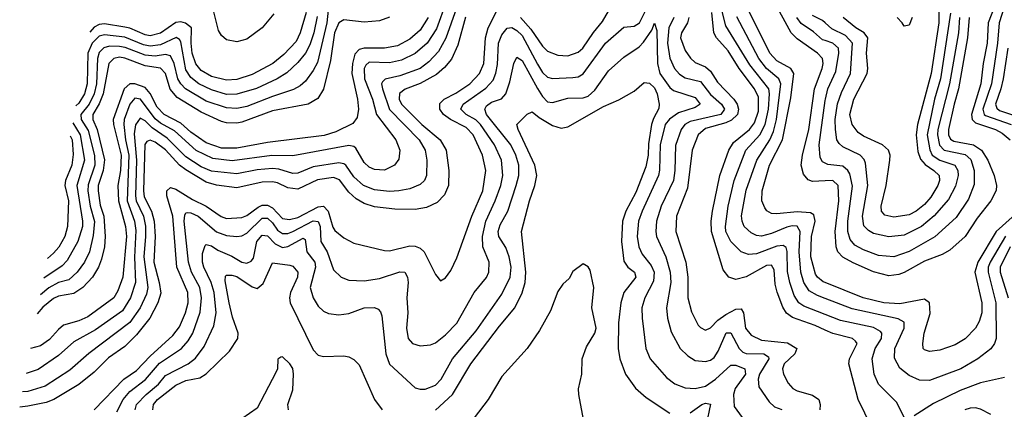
# Model space of a CAD drawing. Header units: inches. Extents: x 1305375 to 1407406, y 744550 to 841633.
# Tile 114 of 256: x 1306838 to 1310704, y 801592 to 803122. Entities that reach past the tile are written whole.
import ezdxf

# ---------------------------------------------------------------- set-up
doc = ezdxf.new("R2010")
doc.units = ezdxf.units.IN
doc.header["$MEASUREMENT"] = 0
doc.layers.add('B3800', color=7, linetype='Continuous')
doc.layers.add('B3810', color=7, linetype='Continuous')

msp = doc.modelspace()

# ---------------------------------------------------------------- linework, layer by layer
at = {"layer": 'B3800', "color": 5}
for points, elevation in [([(1310000, 801964.3), (1309916.9, 801996.9), (1309896.1, 802010), (1309878.2, 802038.2), (1309861, 802090), (1309852.2, 802132.2), (1309851.4, 802211.4), (1309847, 802227), (1309835.3, 802235.3), (1309810, 802232.4), (1309730, 802202), (1309699.2, 802199.2), (1309670, 802210.6), (1309630, 802250.1), (1309610.7, 802290), (1309608.7, 802310), (1309619.4, 802390), (1309642.7, 802490), (1309689.1, 802610), (1309743.6, 802670), (1309764.7, 802710), (1309777, 802770), (1309781.8, 802830), (1309778.3, 802850), (1309704.4, 802944.4), (1309610, 803098.1), (1309572.6, 803250)], 1540), ([(1308553.1, 803166.9), (1308511.3, 803048.7), (1308482.5, 802997.5), (1308443.4, 802956.6), (1308409.3, 802930.7), (1308330, 802901.2), (1308272.2, 802887.8), (1308262, 802878), (1308258.6, 802870), (1308261.5, 802850), (1308289.1, 802769.1), (1308406.6, 802650), (1308429.1, 802610), (1308436.7, 802570), (1308435.3, 802510), (1308426.5, 802490), (1308410, 802474.8), (1308370, 802458), (1308326, 802450), (1308290, 802447.3), (1308230, 802453), (1308187.7, 802470), (1308150, 802504.9), (1308118.5, 802550), (1308110, 802556.3), (1308090, 802559), (1307990, 802543.8), (1307930, 802519.4), (1307910, 802517.5), (1307854.5, 802534.5), (1307830, 802537.1), (1307770, 802531.6), (1307690, 802516.9), (1307590, 802526.4), (1307550, 802544.5), (1307490, 802583.3), (1307416.5, 802656.5), (1307357.3, 802697.3), (1307330, 802724.5), (1307310, 802735.1), (1307291.8, 802708.2), (1307286.7, 802673.3), (1307296.5, 802570), (1307291.9, 802430), (1307295.1, 802410), (1307323.4, 802350), (1307331.1, 802311.1), (1307332.1, 802270), (1307324.6, 802190), (1307341, 802070), (1307335.6, 802044.4), (1307310.8, 801990), (1307270, 801932.3), (1307109, 801811), (1307034.7, 801745.3), (1306938, 801682), (1306870, 801661.9), (1306848.7, 801659.8)], 1540), ([(1308512.6, 803190), (1308473.6, 803086.4), (1308437, 803030), (1308390, 802988.7), (1308336.9, 802963.1), (1308290, 802953), (1308210, 802954.4), (1308197.1, 802942.9), (1308190.2, 802929.8), (1308191.8, 802890), (1308222.2, 802810), (1308239.1, 802750), (1308314, 802650), (1308330.5, 802610), (1308326.4, 802573.6), (1308309.8, 802550), (1308270, 802531.4), (1308230, 802533.4), (1308210, 802542.5), (1308190, 802560.5), (1308157.8, 802617.8), (1308150, 802623.6), (1308130, 802627.3), (1307910, 802586.7), (1307828.1, 802588.1), (1307672.3, 802567.7), (1307596.2, 802576.2), (1307530, 802607.4), (1307444.9, 802684.9), (1307390, 802715.7), (1307370, 802732.8), (1307311.4, 802810), (1307290, 802814.1), (1307270, 802790.1), (1307247.7, 802730), (1307246.3, 802710), (1307252.9, 802650), (1307265.9, 802590), (1307259.8, 802410), (1307288.5, 802330), (1307293.6, 802293.6), (1307288.6, 802188.6), (1307292.8, 802090), (1307273.2, 802030), (1307241.7, 801978.3), (1307135.8, 801904.2), (1307050, 801856.6), (1306990, 801803.1), (1306910, 801747.9), (1306862.3, 801732.8)], 1560), ([(1308050, 803171.4), (1308044.1, 803110), (1308006.2, 802953.8), (1307990, 802922.2), (1307959.4, 802880.6), (1307938.4, 802861.6), (1307912.9, 802847.1), (1307830, 802820.5), (1307730, 802781.1), (1307690, 802772.8), (1307650, 802775.6), (1307570, 802801.6), (1307488.3, 802850), (1307469.7, 802869.7), (1307458.8, 802890), (1307443.9, 802950), (1307430, 802979.5), (1307410, 802984.5), (1307370, 802979.1), (1307330, 802982), (1307252.3, 803012.3), (1307230, 803016.6), (1307190, 803017.8), (1307168.1, 803011.9), (1307150, 802993.3), (1307142.9, 802970), (1307138.5, 802870), (1307130, 802830), (1307109.7, 802790.3), (1307078.2, 802750), (1307078.5, 802730), (1307106.3, 802686.3), (1307131.7, 802588.3), (1307132.1, 802550), (1307106.3, 802473.7), (1307104.7, 802450), (1307114, 802390), (1307131, 802329), (1307125.4, 802274.6), (1307111.1, 802210), (1307091.7, 802170), (1307063, 802130), (1307030, 802099.7), (1306990, 802089.5), (1306951.3, 802068.7), (1306919.7, 802040.5)], 1640), ([(1307218.6, 801581.4), (1307243.6, 801630), (1307270, 801661), (1307331.9, 801708.1), (1307386.9, 801773.1), (1307472.6, 801830), (1307499.6, 801860.4), (1307517.1, 801890), (1307546.3, 801973.7), (1307551.8, 802030), (1307545, 802070), (1307512.3, 802130), (1307500.6, 802170), (1307483.9, 802330), (1307485.4, 802354.6), (1307490, 802363.8), (1307495.3, 802364.7), (1307510, 802363.5), (1307538.5, 802350), (1307610, 802288), (1307650, 802273.9), (1307689.9, 802270.1), (1307710, 802272.5), (1307730, 802283.4), (1307790, 802342.7), (1307810, 802342.2), (1307830, 802323.3), (1307850, 802294.9), (1307870, 802281.7), (1307890, 802282.3), (1307910, 802290.3), (1307990, 802331.2), (1308008.8, 802328.8), (1308017.1, 802310), (1308020.1, 802250), (1308044.9, 802210), (1308070, 802139), (1308100.3, 802110), (1308130, 802098.2), (1308190, 802096.2), (1308250, 802105.9), (1308330, 802131.2), (1308350.1, 802130.1), (1308359.8, 802110), (1308362.7, 802090), (1308357.1, 802030), (1308360.9, 801970), (1308355.7, 801910), (1308362.4, 801870), (1308380.3, 801850), (1308410, 801840.2), (1308450, 801844.3), (1308470, 801853.1), (1308510, 801883.7), (1308553.3, 801930), (1308622.4, 802050), (1308670, 802109.3), (1308679.6, 802130), (1308680.7, 802170), (1308656.3, 802230), (1308655.3, 802270), (1308667.7, 802330), (1308705, 802410), (1308726.1, 802470), (1308734.9, 802510), (1308729.3, 802570), (1308701.4, 802630), (1308646.2, 802710), (1308628, 802728), (1308590.5, 802750), (1308569.4, 802770), (1308578.5, 802790), (1308667.3, 802852.7), (1308696.1, 802883.9), (1308707.6, 802912.4), (1308714.1, 802945.9), (1308717.7, 803030), (1308730, 803062.3), (1308751.9, 803088.1), (1308770, 803090.9), (1308790, 803079.3), (1308810, 803059.9), (1308870, 802946.6), (1308890, 802913.8), (1308910, 802895.5), (1308930, 802891), (1309010, 802894.4), (1309030, 802896.9), (1309050, 802909), (1309138.2, 803030), (1309210, 803091.8), (1309250, 803095.9), (1309270.8, 803109.2), (1309301, 803170)], 1460), ([(1310000, 802089.8), (1309992.8, 802092.8), (1309970.5, 802110), (1309962.8, 802122.8), (1309943.3, 802190), (1309947, 802270), (1309961.5, 802330), (1309955.9, 802355.9), (1309942.9, 802362.9), (1309890, 802367.5), (1309810, 802359.1), (1309790, 802360.9), (1309771.6, 802371.6), (1309762.7, 802382.7), (1309751.5, 802410), (1309753.2, 802450), (1309781.7, 802550), (1309832.7, 802650), (1309865, 802815), (1309877.6, 802910), (1309865, 802930), (1309810, 802960.2), (1309782.9, 802990), (1309690, 803177.6)], 1580), ([(1310000, 802488.9), (1309950, 802485.8), (1309932.9, 802492.9), (1309914.6, 802514.6), (1309905.6, 802550), (1309911, 802590), (1309936.4, 802690), (1309958.2, 802850), (1309988.9, 802930), (1309992.1, 802950), (1309989.3, 802970), (1309970.6, 802990), (1309890, 803046.1), (1309866, 803070), (1309797.8, 803197.8)], 1620), ([(1308588, 803132), (1308558.4, 803021.6), (1308533.2, 802966.8), (1308505.9, 802934.1), (1308473.7, 802906.3), (1308410, 802870.6), (1308350.5, 802849.5), (1308328.7, 802831.3), (1308327.4, 802810), (1308336.8, 802790), (1308416.6, 802710), (1308488, 802650), (1308512.2, 802610), (1308522.9, 802530), (1308521, 802470), (1308506, 802434), (1308476.6, 802403.4), (1308435.3, 802384.7), (1308390, 802376.9), (1308310, 802377.8), (1308230, 802387), (1308190, 802400.1), (1308158.7, 802418.7), (1308130, 802444.4), (1308092.9, 802492.9), (1308070, 802501.5), (1308006.9, 802493.1), (1307930, 802455.8), (1307890, 802461.3), (1307850, 802480.9), (1307830, 802485.5), (1307790, 802483.9), (1307690, 802461.4), (1307610, 802471.3), (1307570, 802483.9), (1307490, 802531.8), (1307465.2, 802550), (1307410, 802610.3), (1307370, 802640.5), (1307350, 802649.2), (1307336.4, 802643.6), (1307328.9, 802631.1), (1307323, 802450), (1307326.7, 802426.7), (1307355, 802370), (1307365.7, 802330), (1307370, 802270), (1307363.6, 802170), (1307385.4, 802090), (1307391.8, 802048.2), (1307380.4, 802010), (1307348, 801950), (1307296.2, 801883.8), (1307250, 801838.4), (1307186.4, 801793.6), (1307130, 801736.8), (1307070, 801689.3), (1306971.1, 801630), (1306941.3, 801618.7), (1306870, 801603.3), (1306837.5, 801599.8)], 1520), ([(1308441, 803130), (1308410, 803081.3), (1308370, 803045.4), (1308320.6, 803019.4), (1308270, 803010.3), (1308189.5, 803010.5), (1308170, 803005.3), (1308153.3, 802986.7), (1308144.1, 802950), (1308141.3, 802910), (1308163.9, 802810), (1308168, 802770), (1308162.9, 802737.1), (1308145.3, 802714.7), (1308079, 802681), (1308032.7, 802667.3), (1307810, 802639.9), (1307690, 802617.1), (1307630, 802617.6), (1307570, 802638.7), (1307510, 802680.3), (1307470, 802715.3), (1307404.2, 802750), (1307377.8, 802777.8), (1307350, 802831.8), (1307330, 802855.5), (1307290, 802870.3), (1307270, 802869.5), (1307247.8, 802850), (1307204.8, 802730), (1307205.6, 802710), (1307235.4, 802590), (1307232.8, 802530), (1307223.3, 802470), (1307225.1, 802410), (1307253.5, 802310), (1307256.6, 802270), (1307242.1, 802110), (1307223.4, 802056.6), (1307206.5, 802030), (1307104.9, 801955.1), (1307070, 801939), (1307010, 801921.4), (1306990, 801905.5), (1306954.6, 801865.4), (1306919.4, 801840.6), (1306880.6, 801830.8)], 1580), ([(1308290, 803132), (1308250, 803117.9), (1308190, 803111.8), (1308110, 803121.8), (1308090, 803110.1), (1308074.2, 803070), (1308058.5, 802961.5), (1308030.8, 802849.2), (1308008.3, 802811.7), (1307970.5, 802789.5), (1307830, 802763.2), (1307710, 802718.7), (1307690, 802715.1), (1307650, 802716.9), (1307630, 802721.9), (1307550, 802758.1), (1307456.3, 802816.3), (1307428.5, 802848.5), (1307410, 802910.1), (1307390.9, 802930.9), (1307330, 802940.9), (1307250, 802971.3), (1307230, 802974), (1307207, 802970), (1307187.1, 802950), (1307165.6, 802830), (1307149.3, 802790.7), (1307125.3, 802750), (1307124.4, 802730), (1307141.4, 802690), (1307171, 802571), (1307164.8, 802530), (1307146.1, 802470), (1307145.5, 802450), (1307153.9, 802393.9), (1307167.5, 802350), (1307173.7, 802270), (1307170.2, 802230), (1307158.9, 802181.1), (1307147.1, 802150), (1307122.8, 802110), (1307084.8, 802070), (1307050, 802045.8), (1306990, 802036.5), (1306970, 802026.6), (1306927.9, 801992.1), (1306906, 801967)], 1620), ([(1308005.5, 803134.5), (1307992.3, 803070), (1307976.8, 803023.2), (1307960.3, 802990), (1307930, 802953.2), (1307886.8, 802913.2), (1307848.6, 802890), (1307767.8, 802852.2), (1307690, 802829.8), (1307650, 802828.5), (1307590, 802845.7), (1307540.3, 802870), (1307510, 802894.3), (1307490, 802925), (1307470, 803034.2), (1307464.6, 803044.6), (1307452.3, 803052.3), (1307390, 803023.7), (1307350, 803017.7), (1307323.5, 803023.5), (1307250, 803053.5), (1307170, 803062.3), (1307150, 803057.6), (1307122.3, 803030), (1307104.8, 802990), (1307102.6, 802870), (1307092.2, 802830), (1307070, 802794.3), (1307058.4, 802783.8)], 1660), ([(1307962.3, 803150), (1307939.4, 803070), (1307923.6, 803036.4), (1307875, 802985), (1307831.4, 802950), (1307750, 802906.5), (1307690, 802887.3), (1307650, 802884.5), (1307590, 802898.6), (1307550, 802922.7), (1307528.7, 802948.7), (1307514.6, 802990), (1307510.2, 803030), (1307512.1, 803090), (1307488.8, 803108.8), (1307470, 803113.5), (1307450, 803110.3), (1307390, 803068.9), (1307350, 803058.5), (1307330, 803061.9), (1307270, 803088.6), (1307250, 803092.8), (1307170, 803105.1), (1307150, 803103.2), (1307130, 803092.9), (1307112.3, 803072.8)], 1680), ([(1307130.4, 801589.6), (1307246.8, 801710), (1307296.6, 801743.4), (1307350, 801799.9), (1307438.7, 801881.3), (1307464.7, 801915.3), (1307488.6, 801970), (1307498.7, 802010), (1307497.2, 802050), (1307454.7, 802150), (1307438.3, 802350), (1307415.3, 802430), (1307415.4, 802450), (1307430, 802462.5), (1307450, 802455.8), (1307515.6, 802415.6), (1307570, 802390), (1307628.3, 802348.3), (1307650, 802341), (1307710, 802344.3), (1307730, 802353.3), (1307774.5, 802385.5), (1307790, 802392.8), (1307810, 802393.3), (1307830, 802382.2), (1307870, 802341.4), (1307897.1, 802337.1), (1307930, 802345.2), (1308010, 802386.9), (1308030, 802389), (1308049.2, 802369.2), (1308066.6, 802306.6), (1308074.3, 802294.3), (1308110, 802264.7), (1308150, 802244.1), (1308270, 802214.8), (1308290, 802214.4), (1308370, 802234), (1308390, 802232.4), (1308410, 802224.6), (1308426.2, 802210), (1308470, 802120.5), (1308490, 802095.5), (1308510, 802108.4), (1308530, 802137), (1308554, 802186), (1308613.2, 802350), (1308655.7, 802450), (1308667.7, 802530), (1308654.3, 802590), (1308618, 802670), (1308590, 802698.5), (1308529.4, 802729.4), (1308501.2, 802750), (1308487.5, 802770), (1308487.5, 802792.5), (1308504.8, 802810), (1308550, 802832.6), (1308604.7, 802870), (1308643.2, 802910), (1308660.4, 802950), (1308666, 803050), (1308676.5, 803090), (1308710, 803154.3)], 1480), ([(1307835.1, 803144.9), (1307790, 803090.1), (1307730, 803045), (1307690, 803034.6), (1307650, 803042.7), (1307630, 803059.4), (1307618.7, 803078.7), (1307598.2, 803158.2)], 1720), ([(1308803.3, 803130), (1308845, 803085), (1308890, 803017.7), (1308910, 802998.8), (1308950, 802982), (1308990, 802979.8), (1309030, 802993.7), (1309048.7, 803010), (1309090, 803072.1), (1309125.9, 803114.1), (1309150, 803155.5)], 1480), ([(1309406.1, 803130), (1309386.9, 803090), (1309381.1, 803030), (1309390.6, 802970.6), (1309408.8, 802930), (1309428, 802908), (1309450, 802893.8), (1309510, 802879), (1309550, 802827.4), (1309593.3, 802790), (1309604.3, 802770), (1309590, 802749.1), (1309470, 802722.4), (1309449.6, 802710), (1309434.5, 802690), (1309412.8, 802627.2), (1309410.4, 802530), (1309404.2, 802490), (1309356.7, 802390), (1309338.2, 802330), (1309335, 802290), (1309337.9, 802270), (1309375, 802190), (1309392.1, 802130), (1309393.9, 802090), (1309377.2, 801990), (1309381.6, 801950), (1309395.8, 801895.8), (1309430.9, 801830), (1309461.1, 801801.1), (1309490, 801782.6), (1309530, 801778.8), (1309550, 801784.7), (1309564.7, 801795.3), (1309580.5, 801819.5), (1309612, 801892), (1309630, 801891.6), (1309662.3, 801830), (1309676.6, 801816.6), (1309690.6, 801810.6), (1309759.5, 801810), (1309777.2, 801797.3), (1309779.5, 801790), (1309742.2, 801730), (1309736.7, 801710), (1309739.3, 801679.3), (1309780.8, 801620.8), (1309801.3, 801601.3), (1309830, 801591)], 1460), ([(1309465.3, 803130), (1309459.4, 803110), (1309435.6, 803070), (1309432.4, 803050), (1309450, 803000.8), (1309470.8, 802970.8), (1309490, 802953.6), (1309530, 802936), (1309550, 802920.1), (1309576.8, 802876.8), (1309641.9, 802810), (1309654.9, 802790), (1309660.5, 802770), (1309655.4, 802750), (1309632.2, 802727.8), (1309610, 802717.3), (1309530, 802694.5), (1309501.6, 802670), (1309478.5, 802610), (1309459.8, 802460.2), (1309416.7, 802350), (1309414.3, 802290), (1309453.1, 802170), (1309460.7, 802110), (1309461.5, 802030), (1309474.9, 801974.9), (1309502.1, 801922.1), (1309510, 801912.6), (1309530, 801902.6), (1309550, 801911.8), (1309578.2, 801941.8), (1309610, 801964.1), (1309650, 801984.3), (1309670, 801986), (1309679.4, 801970), (1309687.8, 801910), (1309710, 801882.3), (1309750, 801863.3), (1309852.4, 801852.4), (1309888.9, 801830), (1309880.7, 801810), (1309839.4, 801770), (1309832.7, 801750), (1309836.8, 801730), (1309854.4, 801694.4), (1309873, 801673), (1309890, 801663.6), (1309950, 801647.2), (1309974.9, 801630), (1309980.2, 801610), (1309978.6, 801590)], 1480), ([(1310000, 801902.3), (1309960.3, 801920.3), (1309872.5, 801952.5), (1309848.7, 801968.7), (1309833.3, 801993.3), (1309811.1, 802051.1), (1309803.5, 802083.5), (1309799.9, 802139.9), (1309790, 802158), (1309770, 802156.1), (1309690, 802112.3), (1309650, 802101.4), (1309621.5, 802110), (1309599.9, 802139.9), (1309553.6, 802290), (1309552.2, 802330), (1309558.2, 802370), (1309586.7, 802510), (1309621.7, 802610), (1309639.9, 802640.1), (1309702.4, 802690), (1309723.2, 802716.8), (1309737.8, 802762.2), (1309738, 802818), (1309723.2, 802850), (1309662.1, 802930), (1309619.3, 802999.4), (1309573.3, 803050), (1309562.5, 803070), (1309554.6, 803150)], 1520), ([(1310000, 802026.8), (1309970, 802038.2), (1309937.2, 802057.2), (1309915.9, 802090), (1309904.3, 802130), (1309898, 802210), (1309902.2, 802290), (1309890.8, 802310.8), (1309870, 802312.3), (1309850, 802307.4), (1309790, 802282.2), (1309750, 802272.2), (1309730, 802274.6), (1309710, 802285.1), (1309682.5, 802310), (1309674, 802330), (1309672, 802352), (1309690, 802452), (1309732.1, 802570), (1309783.3, 802650), (1309797.1, 802682.9), (1309809.7, 802730.3), (1309826.3, 802870), (1309818, 802890), (1309770, 802930.1), (1309739.9, 802970), (1309652.7, 803132.7)], 1560), ([(1310000, 803039.7), (1309990, 803042.9), (1309954.1, 803074.1), (1309906.2, 803106.2), (1309888.9, 803130)], 1640), ([(1310000, 803110.1), (1309990, 803119), (1309950, 803137.9)], 1660), ([(1307290.3, 801590), (1307296.7, 801610), (1307333.5, 801650), (1307382.3, 801690), (1307410, 801724), (1307498.5, 801770), (1307528.2, 801791.8), (1307562.4, 801837.6), (1307600.1, 801919.9), (1307609.6, 801970.4), (1307601.1, 802050), (1307589.2, 802090), (1307560.5, 802150), (1307555.4, 802170), (1307555.9, 802204.1), (1307565.6, 802234.4), (1307570, 802238.7), (1307590, 802233.6), (1307616.1, 802216.1), (1307670, 802192.9), (1307710, 802169.7), (1307730, 802166), (1307747, 802173), (1307755.3, 802184.7), (1307768.3, 802250), (1307790, 802275.2), (1307810, 802272.9), (1307841.1, 802241.1), (1307870, 802227.7), (1307890, 802230.8), (1307950, 802264.3), (1307957.9, 802257.9), (1307965.1, 802210), (1307997, 802170), (1307998.7, 802150), (1307977.7, 802070), (1307989.7, 802029.7), (1308010, 801997.2), (1308030, 801977.5), (1308050, 801967.6), (1308090, 801962), (1308130, 801968.1), (1308190, 801990.1), (1308230, 801990.9), (1308245.2, 801985.2), (1308254.6, 801974.6), (1308259.3, 801959.3), (1308274.8, 801810), (1308290, 801769.2), (1308390, 801676.3), (1308410, 801670.1), (1308430, 801670.7), (1308470, 801686.8), (1308492.8, 801710), (1308537.5, 801790), (1308630, 801899.8), (1308730, 802043.2), (1308763.1, 802110), (1308766.8, 802150), (1308759.9, 802190), (1308746.9, 802226.9), (1308718.2, 802270), (1308716.3, 802290), (1308723.6, 802316.4), (1308754.5, 802370), (1308787.1, 802470), (1308797.1, 802510), (1308796.7, 802550), (1308785.7, 802590), (1308766.1, 802630), (1308670.6, 802750), (1308664, 802770), (1308670, 802783.8), (1308690, 802798), (1308728.7, 802811.3), (1308746.6, 802830), (1308762.4, 802877.6), (1308777.2, 802950), (1308790, 802974.8), (1308810, 802962.1), (1308870, 802851), (1308890, 802820.1), (1308910, 802799.6), (1308930, 802796.6), (1308990, 802813.8), (1309050, 802814.7), (1309070, 802821.5), (1309095.6, 802844.4), (1309150, 802921.1), (1309210, 802974.8), (1309270, 803015.5), (1309287, 803033), (1309319.6, 803080.4), (1309330, 803108.7), (1309338.8, 803078.8), (1309342, 802950), (1309351.6, 802910), (1309390, 802855.4), (1309404.1, 802844.1), (1309490, 802816.6), (1309508.8, 802790), (1309490, 802776.7), (1309424.3, 802755.7), (1309388.8, 802731.2), (1309371.4, 802710), (1309352.9, 802630), (1309349.8, 802530.2), (1309345.5, 802510), (1309281.6, 802370), (1309267.8, 802330), (1309261.4, 802270), (1309268.2, 802230), (1309281.2, 802201.2), (1309316.3, 802156.3), (1309328.8, 802130), (1309325.5, 802094.5), (1309292, 802030), (1309280.8, 801990), (1309281.5, 801950), (1309295.9, 801830), (1309313.4, 801790), (1309377.1, 801717.1), (1309410, 801691.5), (1309450, 801676.2), (1309490, 801672.9), (1309530, 801682.5), (1309570, 801710.4), (1309630, 801765), (1309650, 801764.8), (1309684.6, 801750), (1309687.6, 801730), (1309647.3, 801672.7), (1309640.1, 801650), (1309642.9, 801602.9), (1309695.6, 801530)], 1440), ([(1308470, 801587.9), (1308536.7, 801650), (1308609.5, 801770.5), (1308721.4, 801918.6), (1308781.9, 801990), (1308810.4, 802049.6), (1308821.6, 802090), (1308825.1, 802130), (1308807.7, 802290), (1308838.8, 802410), (1308860.6, 802470), (1308868, 802510), (1308859.9, 802550), (1308794.1, 802690), (1308790, 802710.3), (1308830, 802750.3), (1308850, 802760.2), (1308877.1, 802737.1), (1308930, 802705.6), (1308964.1, 802695.9), (1308990, 802700.5), (1309130, 802781.1), (1309190, 802807.1), (1309250, 802841.7), (1309290, 802875.5), (1309310, 802872.4), (1309330, 802854.2), (1309340.9, 802830), (1309348.8, 802790), (1309347.1, 802772.9), (1309325.7, 802734.3), (1309317.8, 802710), (1309305.9, 802634.1), (1309305.2, 802590), (1309295.8, 802544.2), (1309256.6, 802443.4), (1309217, 802370), (1309204.8, 802330), (1309200.2, 802250), (1309210, 802173.1), (1309224.8, 802150), (1309252, 802130), (1309257.2, 802110), (1309210.1, 802050), (1309197.6, 802010), (1309189, 801931), (1309187.7, 801830), (1309193.3, 801790), (1309215.8, 801730), (1309254.8, 801674.8), (1309297.5, 801637.5), (1309390, 801576.6)], 1420), ([(1310000, 802558.2), (1309990, 802563.7), (1309981.1, 802581.1), (1309976.7, 802630), (1310000, 802804)], 1640), ([(1307045.9, 802717.2), (1307075.4, 802670), (1307092.5, 802570), (1307061.9, 802470), (1307083.9, 802330), (1307083.5, 802310), (1307065.9, 802250), (1307024.4, 802175.6), (1307004.9, 802155.1), (1306932.1, 802106.7)], 1660), ([(1307036.3, 802665.4), (1307043.9, 802650), (1307048.1, 802591.9), (1307041.8, 802550), (1307017.5, 802490), (1307015.3, 802470), (1307028.6, 802410), (1307025.6, 802310), (1307015, 802270), (1306991.8, 802228.2), (1306970, 802204.3), (1306946.5, 802184.3)], 1680), ([(1307360.7, 801590), (1307363, 801610), (1307378.2, 801630), (1307450, 801686.7), (1307490, 801704.2), (1307544.9, 801715.1), (1307570, 801731.1), (1307660.7, 801819.3), (1307693.9, 801870), (1307695.4, 801890), (1307672.9, 801952.9), (1307659.4, 802010), (1307644.1, 802095.9), (1307645.2, 802114.8), (1307650, 802118.7), (1307670, 802118.6), (1307690, 802112.6), (1307750, 802072.4), (1307770, 802065.5), (1307793.7, 802086.3), (1307830, 802167), (1307898.3, 802158.3), (1307910, 802153.5), (1307930.1, 802130), (1307928.9, 802110), (1307900.7, 802050), (1307897, 802030), (1307900.1, 802010), (1307990, 801825.4), (1308010, 801804.5), (1308030, 801798.9), (1308110, 801801.5), (1308130, 801798), (1308150, 801787.8), (1308170, 801765.7), (1308231.1, 801630), (1308260.7, 801590)], 1420), ([(1309051, 801551), (1309033.2, 801650), (1309031.4, 801671.4), (1309044.3, 801730), (1309045.6, 801790), (1309063.1, 801836.9), (1309095.3, 801890), (1309100.8, 801910), (1309083.9, 801990), (1309091.5, 802070), (1309077.6, 802137.6), (1309070, 802150.6), (1309050, 802163), (1309010, 802133.4), (1308994.9, 802105.1), (1308970, 802082.4), (1308950, 802053.7), (1308921.6, 801978.4), (1308878.4, 801901.6), (1308830.2, 801829.8), (1308730, 801720.1), (1308676.8, 801630), (1308621.6, 801558.4)], 1380), ([(1307893.2, 801590), (1307890.3, 801610), (1307910, 801667.7), (1307913, 801730), (1307910, 801751.7), (1307898.1, 801770), (1307870, 801797.2), (1307863.1, 801796.9), (1307851.1, 801788.9), (1307849.3, 801750), (1307843.8, 801736.2), (1307770, 801595.5), (1307710, 801554.5)], 1380), ([(1309470, 801577.6), (1309515.8, 801610), (1309530, 801615.8), (1309550, 801612.2), (1309532.6, 801530)], 1420)]:
    msp.add_lwpolyline(points, dxfattribs=dict(at, elevation=elevation))
at = {"layer": 'B3810', "color": 5}
for points, elevation in [([(1310727.2, 803250), (1310682.8, 803110), (1310677.2, 803030), (1310653.1, 802870), (1310619.8, 802770), (1310624.5, 802750), (1310630, 802745.3), (1310730.9, 802710)], 1560), ([(1310446.1, 803170), (1310446.2, 803110), (1310416.1, 802910), (1310362.8, 802710), (1310356.9, 802670), (1310364.3, 802604.3), (1310374, 802574), (1310392.8, 802552.8), (1310427.3, 802530), (1310447.1, 802510), (1310448.7, 802490), (1310442.5, 802470), (1310415.3, 802424.7), (1310390, 802396.5), (1310357.3, 802370), (1310330, 802355.3), (1310270, 802345.6), (1310234.4, 802354.4), (1310220.9, 802370), (1310219.7, 802390), (1310240.1, 802470), (1310254, 802570), (1310255, 802590), (1310249.1, 802609.1), (1310224.7, 802630), (1310150, 802664.7), (1310130, 802678.5), (1310106.5, 802710), (1310097.4, 802750), (1310112.4, 802810), (1310164.6, 802910), (1310168, 802930), (1310162.3, 802990), (1310167.1, 803050), (1310153.5, 803070), (1310120.7, 803090), (1310070.5, 803130.5)], 1680), ([(1310663.7, 803170), (1310640.5, 803110), (1310636.8, 803030), (1310620.6, 802950), (1310610.8, 802870), (1310574.4, 802750), (1310576.8, 802730), (1310590, 802716.6), (1310668.8, 802690), (1310695.5, 802675.5), (1310727.1, 802650)], 1580), ([(1310492.1, 803147.9), (1310453.5, 802890), (1310429.4, 802810), (1310400.8, 802670), (1310411, 802611), (1310420.8, 802590), (1310450, 802570.4), (1310509.9, 802549.9), (1310521.4, 802530), (1310522.1, 802510), (1310511.9, 802468.1), (1310484.1, 802415.9), (1310428.3, 802351.7), (1310378.3, 802310), (1310310, 802276.1), (1310250, 802269.3), (1310190, 802282.7), (1310170, 802293.2), (1310152.3, 802312.3), (1310146.1, 802350), (1310167.9, 802470), (1310158.5, 802558.5), (1310153, 802573), (1310137.2, 802590), (1310070, 802623), (1310054.9, 802634.9), (1310046.6, 802650), (1310040.8, 802690), (1310039.9, 802730), (1310049.2, 802790.8), (1310064.7, 802835.3), (1310099.6, 802910), (1310107.1, 803030), (1310079.7, 803059.7), (1310026.5, 803086.5), (1310000, 803110.1)], 1660), ([(1310527.9, 803130), (1310523.5, 803070), (1310488.8, 802870), (1310442.2, 802690), (1310440.9, 802670), (1310449.3, 802629.3), (1310467.5, 802610), (1310550, 802592.7), (1310572.6, 802572.6), (1310585.3, 802530), (1310585.3, 802474.7), (1310563.1, 802416.9), (1310514.9, 802345), (1310430.7, 802269.3), (1310330, 802210.8), (1310270, 802190.5), (1310210, 802196.2), (1310150, 802218.5), (1310116.8, 802236.8), (1310098.1, 802258.1), (1310089, 802290), (1310088.9, 802330), (1310107.5, 802467.5), (1310096.5, 802516.5), (1310089.6, 802530), (1310070, 802546.5), (1310010, 802552.8), (1310000, 802558.2)], 1640), ([(1310565.3, 803130), (1310559.6, 803050), (1310524.1, 802850), (1310506.8, 802790), (1310484.8, 802690), (1310484.3, 802670), (1310492.5, 802652.5), (1310505, 802645), (1310582.9, 802630), (1310613.9, 802610), (1310638.6, 802570), (1310663.5, 802510), (1310672.8, 802470), (1310671.4, 802451.4), (1310650.3, 802410), (1310597.6, 802342.4), (1310550, 802270.6), (1310490, 802216.8), (1310459.9, 802200.1), (1310390, 802173.6), (1310310, 802128.4), (1310290, 802120.9), (1310250, 802116.2), (1310190, 802132.1), (1310110, 802167.4), (1310069.4, 802189.4), (1310049.6, 802209.6), (1310042.8, 802230), (1310039.7, 802290), (1310054.3, 802410), (1310050.7, 802470.7), (1310030, 802490.7), (1310000, 802488.9)], 1620), ([(1310341.5, 803130), (1310330, 803100.2), (1310310, 803096), (1310303, 803110), (1310282.7, 803130)], 1720), ([(1310000, 802804), (1310000.8, 802810), (1310011.2, 802850), (1310041.7, 802918.3), (1310054.4, 802990), (1310053, 803010), (1310030.8, 803030), (1310000, 803039.7)], 1640), ([(1310717.2, 803010), (1310699.1, 802890), (1310690, 802850), (1310668.3, 802790), (1310673.7, 802773.7), (1310685.3, 802765.3), (1310790.3, 802730.3)], 1540), ([(1310810, 802414.2), (1310672, 802290), (1310599.3, 802170), (1310588.3, 802130), (1310615.9, 802010), (1310615.3, 801970), (1310604.2, 801935.8), (1310590, 801910.2), (1310550, 801868.9), (1310510, 801845.1), (1310450, 801824.3), (1310410, 801818.6), (1310390, 801824.9), (1310385.2, 801830), (1310383.2, 801850), (1310389.5, 801890), (1310411.9, 801968.1), (1310410, 802010.2), (1310390, 802023.8), (1310293.8, 802006.2), (1310229.9, 802010.1), (1310149.2, 802029.2), (1310000, 802089.8)], 1580), ([(1310707.9, 802272.1), (1310648.5, 802170), (1310640.1, 802150), (1310640.1, 802130), (1310670.2, 802010), (1310671.5, 801870), (1310664.9, 801850), (1310650.7, 801829.3), (1310600.2, 801790), (1310532.7, 801750), (1310410, 801705.1), (1310370, 801706), (1310330, 801723.9), (1310293.7, 801753.7), (1310272.4, 801792.4), (1310274.2, 801830), (1310310.1, 801910), (1310310, 801934), (1310287.2, 801947.2), (1310106.3, 801986.3), (1310000, 802026.8)], 1560), ([(1310726.8, 802230), (1310687, 802150), (1310687.6, 802130), (1310718.5, 802030)], 1540), ([(1310310, 801560.2), (1310279.8, 801619.8), (1310209.7, 801689.7), (1310193, 801730), (1310185.1, 801790), (1310197.1, 801830), (1310220.8, 801870), (1310223, 801890), (1310217.3, 801897.3), (1310190, 801912.8), (1310060.6, 801940.6), (1310000, 801964.3)], 1540), ([(1310182.6, 801522.6), (1310130.1, 801630.1), (1310093.3, 801770), (1310095.1, 801790), (1310126, 801850), (1310119.7, 801859.7), (1310107.9, 801870), (1310030, 801888.7), (1310000, 801902.3)], 1520), ([(1310704.1, 801715.9), (1310610, 801696.1), (1310530, 801665.6), (1310425.2, 801614.8), (1310350, 801566.5)], 1540), ([(1310651.1, 801571.1), (1310610, 801592.7), (1310590, 801597.7), (1310570, 801596.1), (1310548.7, 801590)], 1520)]:
    msp.add_lwpolyline(points, dxfattribs=dict(at, elevation=elevation))

doc.saveas('drawing.dxf')
